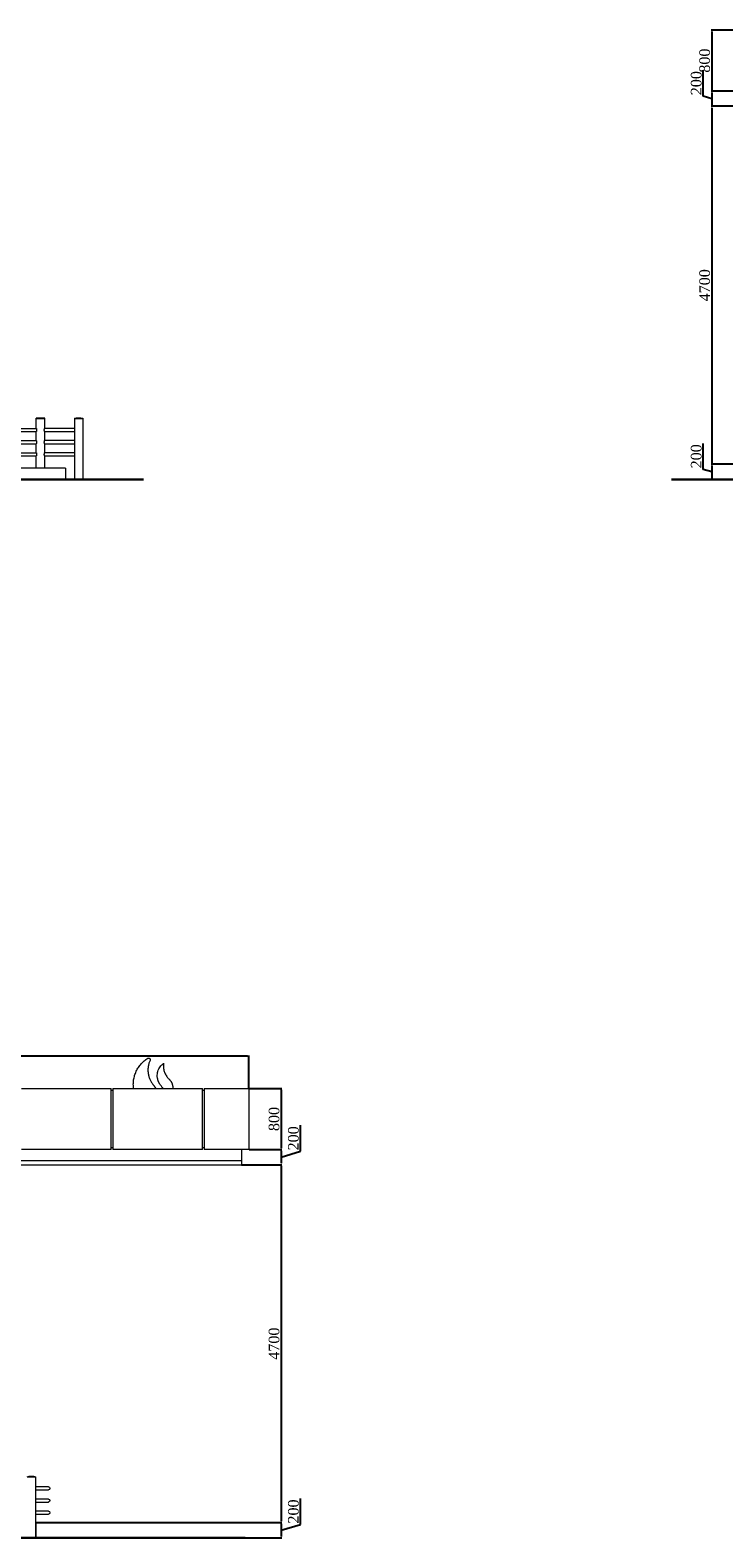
# Model space of a CAD drawing. Header units: feet. Extents: x 1854913 to 1946563, y 4620140 to 4662761.
# Tile 20 of 21: x 1920235 to 1929350, y 4642357 to 4662155. Entities that reach past the tile are written whole.
import ezdxf

# ---------------------------------------------------------------- set-up
doc = ezdxf.new("R2010")
doc.units = ezdxf.units.FT
doc.header["$MEASUREMENT"] = 0
doc.header["$PDMODE"] = 98
doc.header["$PDSIZE"] = 0.3
doc.styles.get("Standard").update_dxf_attribs({"font": 'times.ttf'})
doc.dimstyles.new('ISO-25', dxfattribs={"dimscale": 7, "dimtxt": 20, "dimasz": 2.5, "dimexe": 1.25, "dimexo": 0.625, "dimgap": 3, "dimtad": 1, "dimdec": 0, "dimtxsty": 'Standard', "dimcen": 2.5, "dimadec": 0, "dimazin": 0, "dimtfac": 1, "dimtdec": 0, "dimtmove": 0, "dimatfit": 3, "dimfxl": 1.25, "dimarcsym": 0})

# ---------------------------------------------------------------- blocks, each defined once
blk = doc.blocks.new('A$C805b108c')
at = {"color": 0, "linetype": 'Continuous', "lineweight": 0, "extrusion": (0, 1, 0)}
for p, q in [((-27251, -16209), (-26071, -16209)), ((-26071, -17009), (-26071, -16209)), ((-26071, -16229), (-26051, -16229)), ((-26051, -16209), (-26051, -17009)), ((-26051, -16209), (-24871, -16209)), ((-24871, -17009), (-24871, -16209)), ((-24871, -16229), (-24851, -16229)), ((-24851, -16209), (-24261, -16209)), ((-24851, -16209), (-24851, -17009)), ((-24261, -16209), (-24261, -17009)), ((-26071, -17009), (-27251, -17009)), ((-26051, -16989), (-26071, -16989)), ((-24871, -17009), (-26051, -17009)), ((-24851, -16989), (-24871, -16989)), ((-24261, -17009), (-24851, -17009)), ((-24361, -17009), (-24361, -17159)), ((-24361, -17159), (-42161, -17159)), ((-24361, -17159), (-42161, -17159)), ((-42161, -17209), (-24361, -17209)), ((-24361, -17159), (-24361, -17209)), ((-27175, -21306), (-27065, -21306)), ((-27175, -21307), (-27065, -21307)), ((-27159, -21309), (-27065, -21309)), ((-27068, -21307), (-27068, -21309)), ((-27065, -21306), (-27065, -21307)), ((-27065, -21309), (-27065, -22104)), ((-26896, -21439), (-27065, -21439)), ((-27065, -21479), (-26896, -21479)), ((-26896, -21599), (-27065, -21599)), ((-27065, -21639), (-26896, -21639)), ((-26896, -21759), (-27065, -21759)), ((-27065, -21799), (-26896, -21799)), ((-27065, -21909), (-27061, -21909)), ((-27061, -21909), (-27061, -22104)), ((-27225, -22104), (-27015, -22104)), ((-27225, -22109), (-27015, -22109)), ((-27015, -22104), (-27015, -22109))]:
    blk.add_line(p, q, dxfattribs=at)
at = {"lineweight": 30}
blk.add_lwpolyline([(-42211, -22109), (-24311, -22109)], dxfattribs=at)
at = {"color": 0, "linetype": 'Continuous', "lineweight": 0, "extrusion": (0, 0, -1)}
for centre, radius, start, end in [((27120, -21483), 185, 72.7047, 107.2953), ((26896, -21459), 20, 90, 270), ((26896, -21619), 20, 90, 270), ((26896, -21779), 20, 90, 270)]:
    blk.add_arc(centre, radius, start, end, dxfattribs=at)
at = {"color": 0, "linetype": 'Continuous', "lineweight": 0}
for points, weights in [([(-25777, -16209), (-25811, -15951), (-25592, -15812)], [0.994248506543, 0.839461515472, 1]), ([(-25561, -15839), (-25639, -16009), (-25523, -16155)], [1, 0.852518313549, 1]), ([(-25523, -16155), (-25503, -16182), (-25483, -16209)], [1, 0.999988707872, 0.999985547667])]:
    blk.add_rational_spline(points, weights, degree=2, dxfattribs=at)
for points, weights, knots in [([(-25592, -15812), (-25579, -15804), (-25567, -15814), (-25555, -15825), (-25561, -15839)], [1, 0.803944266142, 1, 0.803944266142, 1], [7.171951, 7.171951, 7.171951, 8.445747, 8.445747, 9.719543, 9.719543, 9.719543]), ([(-25389, -16209), (-25410, -16183), (-25429, -16155), (-25543, -15995), (-25385, -15879), (-25385, -15879), (-25384, -15879), (-25384, -15879), (-25384, -15879), (-25400, -16000), (-25312, -16084), (-25262, -16132), (-25261, -16203), (-25261, -16206), (-25262, -16209)], [0.999489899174, 0.999431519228, 1, 0.712918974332, 1, 0.834523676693, 1, 0.834523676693, 1, 0.892644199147, 1, 0.920263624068, 1, 0.996029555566, 0.992454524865], [1.330077, 1.330077, 1.330077, 1.380156, 1.380156, 2.934444, 2.934444, 4.101502, 4.101502, 5.268559, 5.268559, 6.203796, 6.203796, 7.007882, 7.007882, 7.047921, 7.047921, 7.047921])]:
    blk.add_rational_spline(points, weights, degree=2, knots=knots, dxfattribs=at)
blk = doc.blocks.new('A$C6de1e3b5')
at = {"color": 0, "linetype": 'Continuous', "lineweight": 0, "extrusion": (0, 1, 0)}
for p, q in [((2568, -27207), (2458, -27207)), ((2458, -27208), (2458, -27207)), ((2568, -27208), (2458, -27208)), ((2458, -27210), (2568, -27210)), ((2458, -27340), (2458, -27210)), ((2461, -27210), (2461, -27208)), ((2565, -27210), (2565, -27208)), ((2568, -27208), (2568, -27207)), ((2568, -27340), (2568, -27210)), ((2958, -27207), (3068, -27207)), ((2958, -27207), (2958, -27208)), ((2958, -27208), (3068, -27208)), ((3052, -27210), (2958, -27210)), ((2958, -27210), (2958, -28005)), ((2961, -27208), (2961, -27210)), ((3068, -27210), (3052, -27210)), ((3065, -27208), (3065, -27210)), ((3068, -27207), (3068, -27208)), ((3068, -27210), (3068, -28005)), ((1972, -27340), (2458, -27340)), ((1972, -27380), (2458, -27380)), ((1972, -27500), (2458, -27500)), ((2458, -27500), (2458, -27380)), ((2958, -27340), (2568, -27340)), ((2568, -27500), (2568, -27380)), ((2568, -27380), (2958, -27380)), ((2958, -27500), (2568, -27500)), ((1972, -27540), (2458, -27540)), ((1972, -27660), (2458, -27660)), ((1972, -27700), (2458, -27700)), ((2458, -27660), (2458, -27540)), ((2458, -27860), (2458, -27700)), ((2568, -27660), (2568, -27540)), ((2568, -27540), (2958, -27540)), ((2958, -27660), (2568, -27660)), ((2568, -27860), (2568, -27700)), ((2568, -27700), (2958, -27700)), ((2842, -27860), (-15133, -27860)), ((2842, -27860), (2842, -28010)), ((-15133, -28010), (2842, -28010)), ((3013, -28005), (2908, -28005)), ((2908, -28010), (2908, -28005)), ((3013, -28010), (2908, -28010)), ((3118, -28005), (3013, -28005)), ((3118, -28010), (3013, -28010)), ((3118, -28010), (3118, -28005))]:
    blk.add_line(p, q, dxfattribs=at)
at = {"lineweight": 30}
for points in [[(-15633, -28010), (3867, -28010)], [(10805, -28010), (28705, -28010)]]:
    blk.add_lwpolyline(points, dxfattribs=at)
at = {"color": 0, "linetype": 'Continuous', "lineweight": 0, "extrusion": (0, 0, -1)}
for centre in [(-2513, -27384), (-3013, -27384)]:
    blk.add_arc(centre, 185, 72.7047, 107.2953, dxfattribs=at)
at = {"color": 0, "linetype": 'Continuous', "lineweight": 0}
for points, knots in [([(2458, -27340), (2458, -27340), (2458, -27340), (2458, -27340), (2458, -27340), (2458, -27341), (2459, -27341), (2459, -27342), (2459, -27343), (2460, -27344), (2460, -27345), (2460, -27347), (2461, -27348), (2461, -27350), (2461, -27351), (2462, -27353), (2462, -27355), (2462, -27357), (2462, -27357), (2462, -27359), (2462, -27359), (2462, -27360)], [91.318623, 91.318623, 91.318623, 91.318623, 93.220455, 93.220455, 95.122288, 95.122288, 98.925953, 98.925953, 102.729618, 102.729618, 106.533283, 106.533283, 110.339503, 110.339503, 114.145723, 114.145723, 117.951943, 117.951943, 119.855053, 119.855053, 121.758163, 121.758163, 121.758163, 121.758163]), ([(2462, -27360), (2462, -27361), (2462, -27361), (2462, -27363), (2462, -27363), (2462, -27365), (2462, -27366), (2461, -27369), (2461, -27370), (2461, -27372), (2460, -27373), (2460, -27375), (2460, -27376), (2459, -27377), (2459, -27378), (2459, -27379), (2458, -27379), (2458, -27380), (2458, -27380), (2458, -27380), (2458, -27380), (2458, -27380)], [0, 0, 0, 0, 1.90311, 1.90311, 3.80622, 3.80622, 7.61244, 7.61244, 11.41866, 11.41866, 15.22488, 15.22488, 19.028545, 19.028545, 22.83221, 22.83221, 26.635876, 26.635876, 28.537708, 28.537708, 30.439541, 30.439541, 30.439541, 30.439541]), ([(2458, -27500), (2458, -27500), (2458, -27500), (2458, -27500), (2458, -27500), (2458, -27501), (2459, -27501), (2459, -27502), (2459, -27503), (2460, -27504), (2460, -27505), (2460, -27507), (2461, -27508), (2461, -27510), (2461, -27511), (2462, -27513), (2462, -27515), (2462, -27517), (2462, -27517), (2462, -27519), (2462, -27519), (2462, -27520)], [91.318623, 91.318623, 91.318623, 91.318623, 93.220455, 93.220455, 95.122288, 95.122288, 98.925953, 98.925953, 102.729618, 102.729618, 106.533283, 106.533283, 110.339503, 110.339503, 114.145723, 114.145723, 117.951943, 117.951943, 119.855053, 119.855053, 121.758163, 121.758163, 121.758163, 121.758163]), ([(2568, -27380), (2568, -27380), (2568, -27380), (2567, -27378), (2566, -27376), (2565, -27373), (2565, -27371), (2564, -27366), (2563, -27364), (2563, -27360), (2563, -27358), (2564, -27353), (2564, -27351), (2565, -27346), (2566, -27345), (2567, -27342), (2567, -27341), (2568, -27340), (2568, -27340), (2568, -27340)], [-127.325189, -127.325189, -127.325189, -127.325189, -120.27476, -120.27476, -112.381001, -112.381001, -104.635498, -104.635498, -97.254995, -97.254995, -91.33864, -91.33864, -83.445099, -83.445099, -75.703765, -75.703765, -68.354182, -68.354182, -63.941306, -63.941306, -63.941306, -63.941306]), ([(2568, -27540), (2568, -27540), (2568, -27540), (2567, -27538), (2566, -27536), (2565, -27533), (2565, -27531), (2564, -27526), (2563, -27524), (2563, -27520), (2563, -27518), (2564, -27513), (2564, -27511), (2565, -27506), (2566, -27505), (2567, -27502), (2567, -27501), (2568, -27500), (2568, -27500), (2568, -27500)], [-127.325189, -127.325189, -127.325189, -127.325189, -120.27476, -120.27476, -112.381001, -112.381001, -104.635498, -104.635498, -97.254995, -97.254995, -91.33864, -91.33864, -83.445099, -83.445099, -75.703765, -75.703765, -68.354182, -68.354182, -63.941306, -63.941306, -63.941306, -63.941306]), ([(2462, -27520), (2462, -27521), (2462, -27521), (2462, -27523), (2462, -27523), (2462, -27525), (2462, -27526), (2461, -27529), (2461, -27530), (2461, -27532), (2460, -27533), (2460, -27535), (2460, -27536), (2459, -27537), (2459, -27538), (2459, -27539), (2458, -27539), (2458, -27540), (2458, -27540), (2458, -27540), (2458, -27540), (2458, -27540)], [0, 0, 0, 0, 1.90311, 1.90311, 3.80622, 3.80622, 7.61244, 7.61244, 11.41866, 11.41866, 15.22488, 15.22488, 19.028545, 19.028545, 22.83221, 22.83221, 26.635876, 26.635876, 28.537708, 28.537708, 30.439541, 30.439541, 30.439541, 30.439541]), ([(2458, -27660), (2458, -27660), (2458, -27660), (2458, -27660), (2458, -27660), (2458, -27661), (2459, -27661), (2459, -27662), (2459, -27663), (2460, -27664), (2460, -27665), (2460, -27667), (2461, -27668), (2461, -27670), (2461, -27671), (2462, -27673), (2462, -27675), (2462, -27677), (2462, -27677), (2462, -27679), (2462, -27679), (2462, -27680)], [91.318623, 91.318623, 91.318623, 91.318623, 93.220455, 93.220455, 95.122288, 95.122288, 98.925953, 98.925953, 102.729618, 102.729618, 106.533283, 106.533283, 110.339503, 110.339503, 114.145723, 114.145723, 117.951943, 117.951943, 119.855053, 119.855053, 121.758163, 121.758163, 121.758163, 121.758163]), ([(2462, -27680), (2462, -27681), (2462, -27681), (2462, -27683), (2462, -27683), (2462, -27685), (2462, -27686), (2461, -27689), (2461, -27690), (2461, -27692), (2460, -27693), (2460, -27695), (2460, -27696), (2459, -27697), (2459, -27698), (2459, -27699), (2458, -27699), (2458, -27700), (2458, -27700), (2458, -27700), (2458, -27700), (2458, -27700)], [0, 0, 0, 0, 1.90311, 1.90311, 3.80622, 3.80622, 7.61244, 7.61244, 11.41866, 11.41866, 15.22488, 15.22488, 19.028545, 19.028545, 22.83221, 22.83221, 26.635876, 26.635876, 28.537708, 28.537708, 30.439541, 30.439541, 30.439541, 30.439541]), ([(2568, -27700), (2568, -27700), (2568, -27700), (2567, -27698), (2566, -27696), (2565, -27693), (2565, -27691), (2564, -27686), (2563, -27684), (2563, -27680), (2563, -27678), (2564, -27673), (2564, -27671), (2565, -27666), (2566, -27665), (2567, -27662), (2567, -27661), (2568, -27660), (2568, -27660), (2568, -27660)], [-127.325189, -127.325189, -127.325189, -127.325189, -120.27476, -120.27476, -112.381001, -112.381001, -104.635498, -104.635498, -97.254995, -97.254995, -91.33864, -91.33864, -83.445099, -83.445099, -75.703765, -75.703765, -68.354182, -68.354182, -63.941306, -63.941306, -63.941306, -63.941306])]:
    blk.add_open_spline(points, degree=3, knots=knots, dxfattribs=at)
blk = doc.blocks.new('*D5677')
at = {"color": 0, "lineweight": -2, "transparency": 16777216}
for p, q in [((1905110, 4648262), (1905110, 4648689)), ((1923092, 4648680), (1905127, 4648680)), ((1923110, 4648262), (1923110, 4648689))]:
    blk.add_line(p, q, dxfattribs=at)
at = {"color": 0, "lineweight": 5, "transparency": 16777216}
for points in [[(1905127, 4648683), (1905127, 4648677), (1905110, 4648680)], [(1923092, 4648683), (1923092, 4648677), (1923110, 4648680)]]:
    blk.add_solid(points, dxfattribs=at)
at = {"layer": 'Defpoints', "color": 0, "lineweight": 5, "transparency": 16777216}
for p in [(1905110, 4648680), (1905110, 4648257), (1923110, 4648257)]:
    blk.add_point(p, dxfattribs=at)
at = {"color": 0, "lineweight": 5, "transparency": 16777216, "insert": (1914110, 4648772), "char_height": 140, "attachment_point": 5}
blk.add_mtext('18000', dxfattribs=at)
blk = doc.blocks.new('*D5678')
at = {"color": 0, "lineweight": -2, "transparency": 16777216}
for p, q in [((1923114, 4648257), (1923541, 4648257)), ((1923533, 4648240), (1923533, 4647475)), ((1923114, 4647457), (1923541, 4647457))]:
    blk.add_line(p, q, dxfattribs=at)
at = {"color": 0, "lineweight": 5, "transparency": 16777216}
for points in [[(1923530, 4648240), (1923536, 4648240), (1923533, 4648257)], [(1923530, 4647475), (1923536, 4647475), (1923533, 4647457)]]:
    blk.add_solid(points, dxfattribs=at)
at = {"layer": 'Defpoints', "color": 0, "lineweight": 5, "transparency": 16777216}
for p in [(1923110, 4648257), (1923110, 4647457), (1923533, 4647457)]:
    blk.add_point(p, dxfattribs=at)
at = {"color": 0, "lineweight": 5, "transparency": 16777216, "insert": (1923440, 4647857), "char_height": 140, "attachment_point": 5, "rotation": 90}
blk.add_mtext('800', dxfattribs=at)
blk = doc.blocks.new('*D5679')
at = {"color": 0, "lineweight": -2, "transparency": 16777216}
for p, q in [((1923787, 4647433), (1923787, 4647774)), ((1923114, 4647457), (1923541, 4647457)), ((1923533, 4647440), (1923533, 4647275)), ((1923533, 4647357), (1923787, 4647433)), ((1923014, 4647257), (1923541, 4647257))]:
    blk.add_line(p, q, dxfattribs=at)
at = {"color": 0, "lineweight": 5, "transparency": 16777216}
for points in [[(1923530, 4647440), (1923536, 4647440), (1923533, 4647457)], [(1923530, 4647275), (1923536, 4647275), (1923533, 4647257)]]:
    blk.add_solid(points, dxfattribs=at)
at = {"layer": 'Defpoints', "color": 0, "lineweight": 5, "transparency": 16777216}
for p in [(1923110, 4647457), (1923010, 4647257), (1923533, 4647257)]:
    blk.add_point(p, dxfattribs=at)
at = {"color": 0, "lineweight": 5, "transparency": 16777216, "insert": (1923694, 4647603), "char_height": 140, "attachment_point": 5, "rotation": 90}
blk.add_mtext('200', dxfattribs=at)
blk = doc.blocks.new('*D5680')
at = {"color": 0, "lineweight": -2, "transparency": 16777216}
for p, q in [((1923014, 4647257), (1923541, 4647257)), ((1923533, 4647240), (1923533, 4642575)), ((1920314, 4642557), (1923541, 4642557))]:
    blk.add_line(p, q, dxfattribs=at)
at = {"color": 0, "lineweight": 5, "transparency": 16777216}
for points in [[(1923530, 4647240), (1923536, 4647240), (1923533, 4647257)], [(1923530, 4642575), (1923536, 4642575), (1923533, 4642557)]]:
    blk.add_solid(points, dxfattribs=at)
at = {"layer": 'Defpoints', "color": 0, "lineweight": 5, "transparency": 16777216}
for p in [(1923010, 4647257), (1920310, 4642557), (1923533, 4642557)]:
    blk.add_point(p, dxfattribs=at)
at = {"color": 0, "lineweight": 5, "transparency": 16777216, "insert": (1923440, 4644907), "char_height": 140, "attachment_point": 5, "rotation": 90}
blk.add_mtext('4700', dxfattribs=at)
blk = doc.blocks.new('*D5681')
at = {"color": 0, "lineweight": -2, "transparency": 16777216}
for p, q in [((1923787, 4642533), (1923787, 4642874)), ((1920314, 4642557), (1923541, 4642557)), ((1923533, 4642540), (1923533, 4642375)), ((1923533, 4642457), (1923787, 4642533)), ((1920360, 4642357), (1923541, 4642357))]:
    blk.add_line(p, q, dxfattribs=at)
at = {"color": 0, "lineweight": 5, "transparency": 16777216}
for points in [[(1923530, 4642540), (1923536, 4642540), (1923533, 4642557)], [(1923530, 4642375), (1923536, 4642375), (1923533, 4642357)]]:
    blk.add_solid(points, dxfattribs=at)
at = {"layer": 'Defpoints', "color": 0, "lineweight": 5, "transparency": 16777216}
for p in [(1920310, 4642557), (1920356, 4642357), (1923533, 4642357)]:
    blk.add_point(p, dxfattribs=at)
at = {"color": 0, "lineweight": 5, "transparency": 16777216, "insert": (1923694, 4642703), "char_height": 140, "attachment_point": 5, "rotation": 90}
blk.add_mtext('200', dxfattribs=at)
blk = doc.blocks.new('*D5691')
at = {"color": 0, "lineweight": -2, "transparency": 16777216}
for p, q in [((1929609, 4662155), (1929182, 4662155)), ((1929190, 4662137), (1929190, 4661372)), ((1929609, 4661355), (1929182, 4661355))]:
    blk.add_line(p, q, dxfattribs=at)
at = {"color": 0, "lineweight": 5, "transparency": 16777216}
for points in [[(1929187, 4662137), (1929193, 4662137), (1929190, 4662155)], [(1929187, 4661372), (1929193, 4661372), (1929190, 4661355)]]:
    blk.add_solid(points, dxfattribs=at)
at = {"layer": 'Defpoints', "color": 0, "lineweight": 5, "transparency": 16777216}
for p in [(1929613, 4662155), (1929190, 4661355), (1929613, 4661355)]:
    blk.add_point(p, dxfattribs=at)
at = {"color": 0, "lineweight": 5, "transparency": 16777216, "insert": (1929098, 4661755), "char_height": 140, "attachment_point": 5, "rotation": 90}
blk.add_mtext('800', dxfattribs=at)
blk = doc.blocks.new('*D5692')
at = {"color": 0, "lineweight": -2, "transparency": 16777216}
for p, q in [((1929079, 4661288), (1929079, 4661629)), ((1929190, 4661255), (1929079, 4661288)), ((1929609, 4661355), (1929182, 4661355)), ((1929190, 4661337), (1929190, 4661172)), ((1929709, 4661155), (1929182, 4661155))]:
    blk.add_line(p, q, dxfattribs=at)
at = {"color": 0, "lineweight": 5, "transparency": 16777216}
for points in [[(1929187, 4661337), (1929193, 4661337), (1929190, 4661355)], [(1929187, 4661172), (1929193, 4661172), (1929190, 4661155)]]:
    blk.add_solid(points, dxfattribs=at)
at = {"layer": 'Defpoints', "color": 0, "lineweight": 5, "transparency": 16777216}
for p in [(1929613, 4661355), (1929190, 4661155), (1929713, 4661155)]:
    blk.add_point(p, dxfattribs=at)
at = {"color": 0, "lineweight": 5, "transparency": 16777216, "insert": (1928987, 4661459), "char_height": 140, "attachment_point": 5, "rotation": 90}
blk.add_mtext('200', dxfattribs=at)
blk = doc.blocks.new('*D5693')
at = {"color": 0, "lineweight": -2, "transparency": 16777216}
for p, q in [((1929709, 4661155), (1929182, 4661155)), ((1929190, 4661137), (1929190, 4656472)), ((1933059, 4656455), (1929182, 4656455))]:
    blk.add_line(p, q, dxfattribs=at)
at = {"color": 0, "lineweight": 5, "transparency": 16777216}
for points in [[(1929187, 4661137), (1929193, 4661137), (1929190, 4661155)], [(1929187, 4656472), (1929193, 4656472), (1929190, 4656455)]]:
    blk.add_solid(points, dxfattribs=at)
at = {"layer": 'Defpoints', "color": 0, "lineweight": 5, "transparency": 16777216}
for p in [(1929713, 4661155), (1929190, 4656455), (1933063, 4656455)]:
    blk.add_point(p, dxfattribs=at)
at = {"color": 0, "lineweight": 5, "transparency": 16777216, "insert": (1929098, 4658805), "char_height": 140, "attachment_point": 5, "rotation": 90}
blk.add_mtext('4700', dxfattribs=at)
blk = doc.blocks.new('*D5694')
at = {"color": 0, "lineweight": -2, "transparency": 16777216}
for p, q in [((1929079, 4656388), (1929079, 4656729)), ((1933059, 4656455), (1929182, 4656455)), ((1929190, 4656355), (1929079, 4656388)), ((1933013, 4656255), (1929182, 4656255)), ((1929190, 4656437), (1929190, 4656272))]:
    blk.add_line(p, q, dxfattribs=at)
at = {"color": 0, "lineweight": 5, "transparency": 16777216}
for points in [[(1929187, 4656437), (1929193, 4656437), (1929190, 4656455)], [(1929187, 4656272), (1929193, 4656272), (1929190, 4656255)]]:
    blk.add_solid(points, dxfattribs=at)
at = {"layer": 'Defpoints', "color": 0, "lineweight": 5, "transparency": 16777216}
for p in [(1933063, 4656455), (1929190, 4656255), (1933017, 4656255)]:
    blk.add_point(p, dxfattribs=at)
at = {"color": 0, "lineweight": 5, "transparency": 16777216, "insert": (1928987, 4656559), "char_height": 140, "attachment_point": 5, "rotation": 90}
blk.add_mtext('200', dxfattribs=at)

msp = doc.modelspace()

# ---------------------------------------------------------------- block references
for name, p in [('A$C6de1e3b5', (1917857.8, 4684264.9)), ('A$C805b108c', (1947371.2, 4664466.1))]:
    msp.add_blockref(name, p)

# ---------------------------------------------------------------- dimensions: what is measured, and where the dimension line sits
at = {"color": 5, "lineweight": 5}
for base, p1, p2, override, picture, middle in [((1929190.3, 4661355), (1929613.1, 4662155), (1929613.1, 4661355), {"dimscale": 7}, '*D5691', (1929098.1, 4661755)), ((1929190.3, 4661155), (1929613.1, 4661355), (1929713.1, 4661155), {"dimscale": 7, "dimtmove": 1}, '*D5692', (1928986.6, 4661309.4)), ((1929190.3, 4656455), (1929713.1, 4661155), (1933063.1, 4656455), {"dimscale": 7, "dimtmove": 1}, '*D5693', (1929097.9, 4658805)), ((1929190.3, 4656255), (1933063.1, 4656455), (1933017.2, 4656255), {"dimscale": 7, "dimtmove": 1}, '*D5694', (1928986.6, 4656409.4)), ((1923532.6, 4647457.1), (1923109.8, 4648257.1), (1923109.8, 4647457.1), {"dimscale": 7}, '*D5678', (1923440.4, 4647857.1)), ((1923532.6, 4647257.1), (1923109.8, 4647457.1), (1923009.8, 4647257.1), {"dimscale": 7, "dimtmove": 1}, '*D5679', (1923694.3, 4647454.3)), ((1923532.6, 4642557.1), (1923009.8, 4647257.1), (1920309.8, 4642557.1), {"dimscale": 7, "dimtmove": 1}, '*D5680', (1923440.2, 4644907.1)), ((1923532.6, 4642357.1), (1920309.8, 4642557.1), (1920355.8, 4642357.1), {"dimscale": 7, "dimtmove": 1}, '*D5681', (1923694.3, 4642554.3))]:
    dim = msp.add_linear_dim(base=base, p1=p1, p2=p2, angle=90, dimstyle='ISO-25', override=override, dxfattribs=at)
    dim.commit()
    dim.dimension.update_dxf_attribs({"geometry": picture, "text_midpoint": middle})
dim = msp.add_linear_dim(base=(1905109.8, 4648680), p1=(1923109.8, 4648257.1), p2=(1905109.8, 4648257.1), dimstyle='ISO-25', override={"dimscale": 7}, dxfattribs=at)
dim.commit()
dim.dimension.update_dxf_attribs({"geometry": '*D5677', "text_midpoint": (1914109.8, 4648772.2)})

doc.saveas('drawing.dxf')
